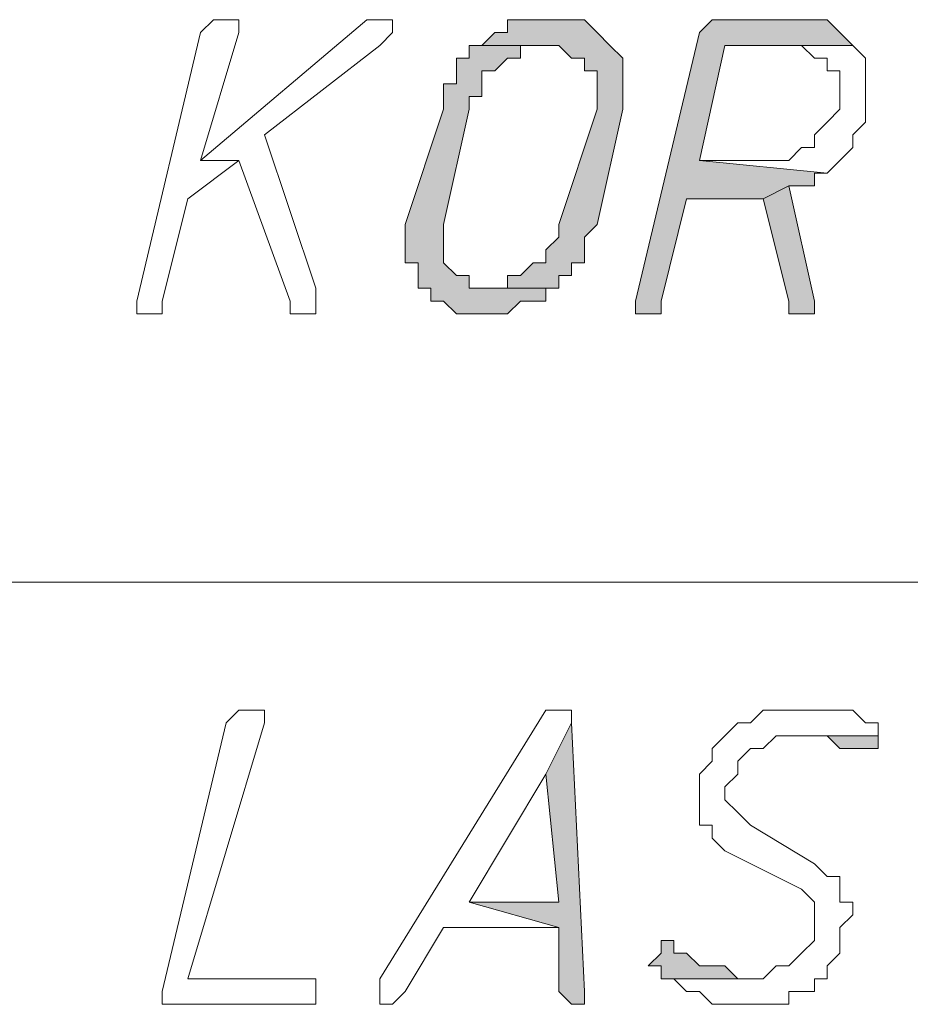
# Model space of a CAD drawing. Header units: inches. Extents: x -1441 to 3871, y -4351 to 2413.
# Tile 47 of 256: x -356 to -327, y -1239 to -1207. Entities that reach past the tile are written whole.
import ezdxf

# ---------------------------------------------------------------- set-up
doc = ezdxf.new("R2010")
doc.units = ezdxf.units.IN
doc.header["$MEASUREMENT"] = 0
doc.layers.add('at_Entity', color=7, linetype='Continuous')
doc.layers.add('at_Solid', color=7, linetype='Continuous')

msp = doc.modelspace()

# ---------------------------------------------------------------- hatches: boundary and pattern name
at = {"layer": 'at_Solid', "lineweight": 15}
for points in [[(-338.1485, -1206.73476), (-338.57307, -1206.73476), (-339.84201, -1206.73476), (-339.84201, -1207.15933), (-340.26658, -1207.15933), (-340.69115, -1207.5839), (-338.1485, -1207.5839), (-337.72393, -1208.0037), (-337.29937, -1208.0037), (-337.29937, -1208.42827), (-336.87957, -1208.42827), (-336.87957, -1209.6972), (-338.1485, -1213.50878), (-338.1485, -1213.93335), (-338.57307, -1214.35315), (-338.57307, -1214.77772), (-338.99764, -1214.77772), (-339.41744, -1215.20229), (-339.84201, -1215.20229), (-339.84201, -1215.62686), (-340.69115, -1215.62686), (-338.1485, -1215.62686), (-338.1485, -1215.20229), (-337.72393, -1215.20229), (-337.72393, -1214.77772), (-337.29937, -1214.77772), (-337.29937, -1213.93335), (-336.87957, -1213.50878), (-336.03043, -1209.6972), (-336.03043, -1208.0037), (-336.455, -1207.5839), (-336.87957, -1207.15933), (-337.29937, -1206.73476), (-337.72393, -1206.73476)], [(-330.10554, -1206.73476), (-332.64819, -1206.73476), (-333.06799, -1206.73476), (-333.49256, -1207.15933), (-335.61063, -1216.04666), (-335.61063, -1216.47122), (-335.18606, -1216.47122), (-334.76149, -1216.47122), (-334.76149, -1216.04666), (-333.91712, -1212.66442), (-331.37448, -1212.66442), (-330.53011, -1212.23508), (-329.68575, -1212.23508), (-329.68575, -1211.81528), (-329.26118, -1211.81528), (-333.49256, -1211.39071), (-332.64819, -1207.5839), (-328.41204, -1207.5839), (-328.83661, -1207.15933), (-329.26118, -1206.73476), (-329.68575, -1206.73476)], [(-340.69115, -1207.5839), (-341.11095, -1207.5839), (-341.11095, -1208.0037), (-341.53551, -1208.0037), (-341.53551, -1208.85283), (-341.96008, -1208.85283), (-341.96008, -1209.6972), (-343.22902, -1213.50878), (-343.22902, -1214.77772), (-342.80445, -1214.77772), (-342.80445, -1215.62686), (-342.37988, -1215.62686), (-342.37988, -1216.04666), (-341.96008, -1216.04666), (-341.53551, -1216.47122), (-340.69115, -1216.47122), (-339.84201, -1216.47122), (-339.41744, -1216.04666), (-338.99764, -1216.04666), (-338.57307, -1216.04666), (-338.57307, -1215.62686), (-338.1485, -1215.62686), (-340.69115, -1215.62686), (-341.11095, -1215.62686), (-341.11095, -1215.20229), (-341.53551, -1215.20229), (-341.96008, -1214.77772), (-341.96008, -1213.50878), (-341.11095, -1209.6972), (-341.11095, -1209.27263), (-340.69115, -1209.27263), (-340.69115, -1208.42827), (-340.26658, -1208.42827), (-339.84201, -1208.0037), (-339.41744, -1208.0037), (-339.41744, -1207.5839), (-338.57307, -1207.5839)], [(-330.53011, -1212.23508), (-331.37448, -1212.66442), (-330.53011, -1216.04666), (-330.53011, -1216.47122), (-329.68575, -1216.47122), (-329.68575, -1216.04666)], [(-337.72393, -1230.0145), (-338.57307, -1231.70801), (-338.1485, -1235.94415), (-341.11095, -1235.94415), (-338.1485, -1236.78852), (-338.1485, -1238.9066), (-337.72393, -1239.3264), (-337.29937, -1239.3264), (-337.29937, -1238.9066)], [(-327.56767, -1230.43907), (-330.53011, -1230.43907), (-329.68575, -1230.43907), (-329.26118, -1230.43907), (-328.83661, -1230.86364), (-328.41204, -1230.86364), (-327.98747, -1230.86364), (-327.56767, -1230.86364)], [(-334.33692, -1237.21309), (-334.76149, -1237.21309), (-334.76149, -1237.63766), (-335.18606, -1238.05746), (-334.76149, -1238.05746), (-334.76149, -1238.48203), (-331.79905, -1238.48203), (-332.22362, -1238.48203), (-332.64819, -1238.05746), (-333.06799, -1238.05746), (-333.49256, -1238.05746), (-333.91712, -1237.63766), (-334.33692, -1237.63766)]]:
    msp.add_hatch(color=7, dxfattribs=at).paths.add_polyline_path(points)

# ---------------------------------------------------------------- linework, layer by layer
at = {"layer": 'at_Entity', "color": 7, "lineweight": 15}
for p, q in [((-344.49796, -1206.73476), (-350.00304, -1211.39071)), ((-349.57847, -1206.73476), (-350.00304, -1207.15933)), ((-349.1539, -1206.73476), (-349.57847, -1206.73476)), ((-349.57847, -1206.73476), (-349.57847, -1206.73476)), ((-348.73411, -1206.73476), (-349.1539, -1206.73476)), ((-349.1539, -1206.73476), (-349.1539, -1206.73476)), ((-348.73411, -1207.15933), (-348.73411, -1206.73476)), ((-344.07339, -1206.73476), (-344.49796, -1206.73476)), ((-344.49796, -1206.73476), (-344.49796, -1206.73476)), ((-343.65359, -1206.73476), (-344.07339, -1206.73476)), ((-344.07339, -1206.73476), (-344.07339, -1206.73476)), ((-343.65359, -1207.15933), (-343.65359, -1206.73476)), ((-338.57307, -1206.73476), (-339.84201, -1206.73476)), ((-339.84201, -1206.73476), (-339.84201, -1207.15933)), ((-338.1485, -1206.73476), (-338.57307, -1206.73476)), ((-337.72393, -1206.73476), (-338.1485, -1206.73476)), ((-337.29937, -1206.73476), (-337.72393, -1206.73476)), ((-337.72393, -1206.73476), (-337.72393, -1206.73476)), ((-336.87957, -1207.15933), (-337.29937, -1206.73476)), ((-333.06799, -1206.73476), (-333.49256, -1207.15933)), ((-332.64819, -1206.73476), (-333.06799, -1206.73476)), ((-333.06799, -1206.73476), (-333.06799, -1206.73476)), ((-330.10554, -1206.73476), (-332.64819, -1206.73476)), ((-329.68575, -1206.73476), (-330.10554, -1206.73476)), ((-329.26118, -1206.73476), (-329.68575, -1206.73476)), ((-329.68575, -1206.73476), (-329.68575, -1206.73476)), ((-328.83661, -1207.15933), (-329.26118, -1206.73476)), ((-350.00304, -1207.15933), (-352.11635, -1216.04666)), ((-350.00304, -1211.39071), (-348.73411, -1207.15933)), ((-344.07339, -1207.5839), (-343.65359, -1207.15933)), ((-340.26658, -1207.15933), (-340.69115, -1207.5839)), ((-339.84201, -1207.15933), (-340.26658, -1207.15933)), ((-340.26658, -1207.15933), (-340.26658, -1207.15933)), ((-336.455, -1207.5839), (-336.87957, -1207.15933)), ((-336.87957, -1207.15933), (-336.87957, -1207.15933)), ((-333.49256, -1207.15933), (-335.61063, -1216.04666)), ((-328.41204, -1207.5839), (-328.83661, -1207.15933)), ((-328.83661, -1207.15933), (-328.83661, -1207.15933)), ((-347.88497, -1210.54634), (-344.07339, -1207.5839)), ((-344.07339, -1207.5839), (-344.07339, -1207.5839)), ((-340.69115, -1207.5839), (-341.11095, -1207.5839)), ((-341.11095, -1207.5839), (-341.11095, -1208.0037)), ((-338.57307, -1207.5839), (-340.69115, -1207.5839)), ((-340.69115, -1207.5839), (-338.1485, -1207.5839)), ((-339.41744, -1208.0037), (-339.41744, -1207.5839)), ((-339.41744, -1207.5839), (-338.57307, -1207.5839)), ((-338.57307, -1207.5839), (-338.57307, -1207.5839)), ((-338.1485, -1207.5839), (-338.1485, -1207.5839)), ((-338.1485, -1207.5839), (-337.72393, -1208.0037)), ((-336.03043, -1208.0037), (-336.455, -1207.5839)), ((-336.455, -1207.5839), (-336.455, -1207.5839)), ((-333.49256, -1211.39071), (-332.64819, -1207.5839)), ((-332.64819, -1207.5839), (-328.41204, -1207.5839)), ((-328.41204, -1207.5839), (-330.53011, -1207.5839)), ((-330.53011, -1207.5839), (-330.10554, -1207.5839)), ((-330.10554, -1207.5839), (-330.10554, -1207.5839)), ((-330.10554, -1207.5839), (-329.68575, -1208.0037)), ((-327.98747, -1208.0037), (-328.41204, -1207.5839)), ((-328.41204, -1207.5839), (-328.41204, -1207.5839)), ((-341.11095, -1208.0037), (-341.53551, -1208.0037)), ((-341.53551, -1208.0037), (-341.53551, -1208.85283)), ((-340.26658, -1208.42827), (-339.84201, -1208.0037)), ((-339.84201, -1208.0037), (-339.41744, -1208.0037)), ((-337.72393, -1208.0037), (-337.29937, -1208.0037)), ((-337.29937, -1208.0037), (-337.29937, -1208.42827)), ((-336.03043, -1209.6972), (-336.03043, -1208.0037)), ((-329.68575, -1208.0037), (-329.26118, -1208.0037)), ((-329.26118, -1208.0037), (-329.26118, -1208.42827)), ((-327.98747, -1210.12177), (-327.98747, -1208.0037)), ((-340.69115, -1209.27263), (-340.69115, -1208.42827)), ((-340.69115, -1208.42827), (-340.26658, -1208.42827)), ((-340.26658, -1208.42827), (-340.26658, -1208.42827)), ((-337.29937, -1208.42827), (-336.87957, -1208.42827)), ((-336.87957, -1208.42827), (-336.87957, -1209.6972)), ((-329.26118, -1208.42827), (-328.83661, -1208.42827)), ((-328.83661, -1208.42827), (-328.83661, -1209.6972)), ((-341.53551, -1208.85283), (-341.96008, -1208.85283)), ((-341.96008, -1208.85283), (-341.96008, -1209.6972)), ((-341.11095, -1209.6972), (-341.11095, -1209.27263)), ((-341.11095, -1209.27263), (-340.69115, -1209.27263)), ((-341.96008, -1209.6972), (-343.22902, -1213.50878)), ((-341.96008, -1213.50878), (-341.11095, -1209.6972)), ((-336.87957, -1209.6972), (-338.1485, -1213.50878)), ((-336.87957, -1213.50878), (-336.03043, -1209.6972)), ((-328.83661, -1209.6972), (-329.26118, -1210.12177)), ((-329.26118, -1210.12177), (-329.68575, -1210.54634)), ((-329.26118, -1210.12177), (-329.26118, -1210.12177)), ((-328.41204, -1210.54634), (-327.98747, -1210.12177)), ((-346.19146, -1215.62686), (-347.88497, -1210.54634)), ((-329.68575, -1210.54634), (-329.68575, -1210.96614)), ((-328.41204, -1210.96614), (-328.41204, -1210.54634)), ((-330.10554, -1210.96614), (-330.53011, -1211.39071)), ((-329.68575, -1210.96614), (-330.10554, -1210.96614)), ((-330.10554, -1210.96614), (-330.10554, -1210.96614)), ((-328.83661, -1211.39071), (-328.41204, -1210.96614)), ((-350.42284, -1212.66442), (-348.73411, -1211.39071)), ((-350.00304, -1211.39071), (-348.73411, -1211.39071)), ((-348.73411, -1211.39071), (-350.00304, -1211.39071)), ((-348.73411, -1211.39071), (-347.03583, -1216.04666)), ((-331.37448, -1211.39071), (-333.49256, -1211.39071)), ((-333.49256, -1211.39071), (-329.26118, -1211.81528)), ((-329.26118, -1211.81528), (-333.49256, -1211.39071)), ((-330.53011, -1211.39071), (-331.37448, -1211.39071)), ((-329.26118, -1211.81528), (-328.83661, -1211.39071)), ((-328.83661, -1211.39071), (-328.83661, -1211.39071)), ((-329.68575, -1212.23508), (-329.68575, -1211.81528)), ((-329.68575, -1211.81528), (-329.26118, -1211.81528)), ((-329.26118, -1211.81528), (-329.26118, -1211.81528)), ((-330.53011, -1212.23508), (-331.37448, -1212.66442)), ((-331.37448, -1212.66442), (-330.53011, -1212.23508)), ((-329.68575, -1216.04666), (-330.53011, -1212.23508)), ((-330.53011, -1212.23508), (-329.68575, -1212.23508)), ((-351.27198, -1216.04666), (-350.42284, -1212.66442)), ((-334.76149, -1216.04666), (-333.91712, -1212.66442)), ((-333.91712, -1212.66442), (-331.37448, -1212.66442)), ((-331.37448, -1212.66442), (-330.53011, -1216.04666)), ((-343.22902, -1213.50878), (-343.22902, -1214.77772)), ((-341.96008, -1214.77772), (-341.96008, -1213.50878)), ((-338.1485, -1213.50878), (-338.1485, -1213.93335)), ((-337.29937, -1213.93335), (-336.87957, -1213.50878)), ((-338.1485, -1213.93335), (-338.57307, -1214.35315)), ((-337.29937, -1214.77772), (-337.29937, -1213.93335)), ((-338.57307, -1214.35315), (-338.57307, -1214.77772)), ((-343.22902, -1214.77772), (-342.80445, -1214.77772)), ((-342.80445, -1214.77772), (-342.80445, -1215.62686)), ((-341.53551, -1215.20229), (-341.96008, -1214.77772)), ((-338.99764, -1214.77772), (-339.41744, -1215.20229)), ((-338.57307, -1214.77772), (-338.99764, -1214.77772)), ((-337.72393, -1215.20229), (-337.72393, -1214.77772)), ((-337.72393, -1214.77772), (-337.29937, -1214.77772)), ((-341.11095, -1215.20229), (-341.53551, -1215.20229)), ((-341.53551, -1215.20229), (-341.53551, -1215.20229)), ((-341.11095, -1215.62686), (-341.11095, -1215.20229)), ((-339.41744, -1215.20229), (-339.84201, -1215.20229)), ((-339.84201, -1215.20229), (-339.84201, -1215.62686)), ((-338.1485, -1215.62686), (-338.1485, -1215.20229)), ((-338.1485, -1215.20229), (-337.72393, -1215.20229)), ((-346.19146, -1216.47122), (-346.19146, -1215.62686)), ((-342.80445, -1215.62686), (-342.37988, -1215.62686)), ((-342.37988, -1215.62686), (-342.37988, -1216.04666)), ((-340.69115, -1215.62686), (-341.11095, -1215.62686)), ((-338.1485, -1215.62686), (-340.69115, -1215.62686)), ((-339.84201, -1215.62686), (-340.69115, -1215.62686)), ((-340.69115, -1215.62686), (-338.1485, -1215.62686)), ((-338.57307, -1216.04666), (-338.57307, -1215.62686)), ((-338.57307, -1215.62686), (-338.1485, -1215.62686)), ((-352.11635, -1216.04666), (-352.11635, -1216.47122)), ((-351.27198, -1216.47122), (-351.27198, -1216.04666)), ((-347.03583, -1216.04666), (-347.03583, -1216.47122)), ((-342.37988, -1216.04666), (-341.96008, -1216.04666)), ((-341.96008, -1216.04666), (-341.96008, -1216.04666)), ((-341.96008, -1216.04666), (-341.53551, -1216.47122)), ((-339.84201, -1216.47122), (-339.41744, -1216.04666)), ((-339.41744, -1216.04666), (-338.99764, -1216.04666)), ((-338.99764, -1216.04666), (-338.57307, -1216.04666)), ((-335.61063, -1216.04666), (-335.61063, -1216.47122)), ((-334.76149, -1216.47122), (-334.76149, -1216.04666)), ((-330.53011, -1216.04666), (-330.53011, -1216.47122)), ((-329.68575, -1216.47122), (-329.68575, -1216.04666)), ((-352.11635, -1216.47122), (-351.69655, -1216.47122)), ((-351.69655, -1216.47122), (-351.27198, -1216.47122)), ((-347.03583, -1216.47122), (-346.19146, -1216.47122)), ((-341.53551, -1216.47122), (-340.69115, -1216.47122)), ((-340.69115, -1216.47122), (-339.84201, -1216.47122)), ((-339.84201, -1216.47122), (-339.84201, -1216.47122)), ((-335.61063, -1216.47122), (-335.18606, -1216.47122)), ((-335.18606, -1216.47122), (-334.76149, -1216.47122)), ((-330.53011, -1216.47122), (-329.68575, -1216.47122)), ((-401.64304, -1225.35855), (-263.22877, -1225.35855)), ((-348.73411, -1229.5947), (-349.1539, -1230.0145)), ((-348.30477, -1229.5947), (-348.73411, -1229.5947)), ((-348.73411, -1229.5947), (-348.73411, -1229.5947)), ((-347.88497, -1229.5947), (-348.30477, -1229.5947)), ((-348.30477, -1229.5947), (-348.30477, -1229.5947)), ((-347.88497, -1230.0145), (-347.88497, -1229.5947)), ((-338.57307, -1229.5947), (-344.07339, -1238.48203)), ((-338.1485, -1229.5947), (-338.57307, -1229.5947)), ((-338.57307, -1229.5947), (-338.57307, -1229.5947)), ((-337.72393, -1229.5947), (-338.1485, -1229.5947)), ((-338.1485, -1229.5947), (-338.1485, -1229.5947)), ((-337.72393, -1230.0145), (-337.72393, -1229.5947)), ((-331.37448, -1229.5947), (-331.79905, -1230.0145)), ((-330.53011, -1229.5947), (-331.37448, -1229.5947)), ((-331.37448, -1229.5947), (-331.37448, -1229.5947)), ((-330.10554, -1229.5947), (-330.53011, -1229.5947)), ((-328.83661, -1229.5947), (-330.10554, -1229.5947)), ((-330.10554, -1229.5947), (-330.10554, -1229.5947)), ((-328.41204, -1229.5947), (-328.83661, -1229.5947)), ((-327.98747, -1230.0145), (-328.41204, -1229.5947)), ((-349.1539, -1230.0145), (-351.27198, -1238.9066)), ((-350.42284, -1238.48203), (-347.88497, -1230.0145)), ((-337.72393, -1230.0145), (-338.57307, -1231.70801)), ((-338.57307, -1231.70801), (-337.72393, -1230.0145)), ((-337.29937, -1238.9066), (-337.72393, -1230.0145)), ((-332.22362, -1230.0145), (-332.64819, -1230.43907)), ((-331.79905, -1230.0145), (-332.22362, -1230.0145)), ((-332.22362, -1230.0145), (-332.22362, -1230.0145)), ((-327.56767, -1230.0145), (-327.98747, -1230.0145)), ((-327.98747, -1230.0145), (-327.98747, -1230.0145)), ((-327.56767, -1230.43907), (-327.56767, -1230.0145)), ((-332.64819, -1230.43907), (-333.06799, -1230.86364)), ((-332.64819, -1230.43907), (-332.64819, -1230.43907)), ((-331.37448, -1230.86364), (-330.95468, -1230.43907)), ((-330.95468, -1230.43907), (-327.56767, -1230.43907)), ((-327.56767, -1230.43907), (-330.53011, -1230.43907)), ((-330.53011, -1230.43907), (-329.68575, -1230.43907)), ((-329.68575, -1230.43907), (-329.26118, -1230.43907)), ((-329.26118, -1230.43907), (-328.83661, -1230.86364)), ((-327.56767, -1230.86364), (-327.56767, -1230.43907)), ((-333.06799, -1230.86364), (-333.06799, -1231.28344)), ((-332.22362, -1231.28344), (-331.79905, -1230.86364)), ((-331.79905, -1230.86364), (-331.37448, -1230.86364)), ((-328.83661, -1230.86364), (-328.41204, -1230.86364)), ((-328.41204, -1230.86364), (-327.98747, -1230.86364)), ((-327.98747, -1230.86364), (-327.56767, -1230.86364)), ((-327.56767, -1230.86364), (-327.56767, -1230.86364)), ((-333.06799, -1231.28344), (-333.49256, -1231.70801)), ((-332.22362, -1231.70801), (-332.22362, -1231.28344)), ((-341.11095, -1235.94415), (-338.57307, -1231.70801)), ((-338.57307, -1231.70801), (-338.1485, -1235.94415)), ((-333.49256, -1231.70801), (-333.49256, -1233.40151)), ((-332.64819, -1232.13257), (-332.22362, -1231.70801)), ((-332.64819, -1232.55714), (-332.64819, -1232.13257)), ((-332.22362, -1232.97694), (-332.64819, -1232.55714)), ((-331.79905, -1233.40151), (-332.22362, -1232.97694)), ((-332.22362, -1232.97694), (-332.22362, -1232.97694)), ((-333.49256, -1233.40151), (-333.06799, -1233.40151)), ((-333.06799, -1233.40151), (-333.06799, -1233.82608)), ((-329.68575, -1234.67522), (-331.79905, -1233.40151)), ((-333.06799, -1233.82608), (-332.64819, -1234.25065)), ((-332.64819, -1234.25065), (-330.10554, -1235.51959)), ((-329.26118, -1235.09502), (-329.68575, -1234.67522)), ((-328.83661, -1235.09502), (-329.26118, -1235.09502)), ((-328.83661, -1235.94415), (-328.83661, -1235.09502)), ((-330.10554, -1235.51959), (-330.10554, -1235.51959)), ((-330.10554, -1235.51959), (-329.68575, -1235.94415)), ((-338.1485, -1235.94415), (-341.11095, -1235.94415)), ((-341.11095, -1235.94415), (-338.1485, -1236.78852)), ((-338.1485, -1236.78852), (-341.11095, -1235.94415)), ((-329.68575, -1235.94415), (-329.68575, -1237.21309)), ((-328.41204, -1235.94415), (-328.83661, -1235.94415)), ((-328.41204, -1236.36395), (-328.41204, -1235.94415)), ((-328.83661, -1236.78852), (-328.41204, -1236.36395)), ((-343.22902, -1238.9066), (-341.96008, -1236.78852)), ((-341.96008, -1236.78852), (-338.1485, -1236.78852)), ((-338.1485, -1236.78852), (-338.1485, -1238.9066)), ((-328.83661, -1237.63766), (-328.83661, -1236.78852)), ((-334.33692, -1237.21309), (-334.76149, -1237.21309)), ((-334.76149, -1237.21309), (-334.76149, -1237.63766)), ((-334.33692, -1237.63766), (-334.33692, -1237.21309)), ((-329.68575, -1237.21309), (-330.10554, -1237.63766)), ((-334.76149, -1237.63766), (-335.18606, -1238.05746)), ((-333.91712, -1237.63766), (-334.33692, -1237.63766)), ((-334.33692, -1237.63766), (-334.33692, -1237.63766)), ((-333.49256, -1238.05746), (-333.91712, -1237.63766)), ((-330.10554, -1237.63766), (-330.53011, -1238.05746)), ((-330.10554, -1237.63766), (-330.10554, -1237.63766)), ((-329.26118, -1238.05746), (-328.83661, -1237.63766)), ((-335.18606, -1238.05746), (-334.76149, -1238.05746)), ((-334.76149, -1238.05746), (-334.76149, -1238.48203)), ((-333.06799, -1238.05746), (-333.49256, -1238.05746)), ((-332.64819, -1238.05746), (-333.06799, -1238.05746)), ((-332.22362, -1238.48203), (-332.64819, -1238.05746)), ((-330.95468, -1238.05746), (-331.37448, -1238.48203)), ((-330.53011, -1238.05746), (-330.95468, -1238.05746)), ((-330.95468, -1238.05746), (-330.95468, -1238.05746)), ((-329.26118, -1238.48203), (-329.26118, -1238.05746)), ((-346.61603, -1238.48203), (-350.42284, -1238.48203)), ((-346.19146, -1238.48203), (-346.61603, -1238.48203)), ((-346.19146, -1239.3264), (-346.19146, -1238.48203)), ((-344.07339, -1238.48203), (-344.07339, -1239.3264)), ((-334.76149, -1238.48203), (-331.79905, -1238.48203)), ((-331.37448, -1238.48203), (-334.76149, -1238.48203)), ((-334.76149, -1238.48203), (-334.33692, -1238.48203)), ((-334.33692, -1238.48203), (-333.91712, -1238.9066)), ((-331.79905, -1238.48203), (-332.22362, -1238.48203)), ((-332.22362, -1238.48203), (-332.22362, -1238.48203)), ((-329.68575, -1238.9066), (-329.68575, -1238.48203)), ((-329.68575, -1238.48203), (-329.26118, -1238.48203)), ((-351.27198, -1238.9066), (-351.27198, -1239.3264)), ((-343.65359, -1239.3264), (-343.22902, -1238.9066)), ((-338.1485, -1238.9066), (-337.72393, -1239.3264)), ((-337.29937, -1239.3264), (-337.29937, -1238.9066)), ((-333.91712, -1238.9066), (-333.49256, -1238.9066)), ((-333.49256, -1238.9066), (-333.49256, -1238.9066)), ((-333.49256, -1238.9066), (-333.06799, -1239.3264)), ((-330.53011, -1239.3264), (-330.53011, -1238.9066)), ((-330.53011, -1238.9066), (-329.68575, -1238.9066)), ((-351.27198, -1239.3264), (-346.61603, -1239.3264)), ((-346.61603, -1239.3264), (-346.19146, -1239.3264)), ((-344.07339, -1239.3264), (-343.65359, -1239.3264)), ((-343.65359, -1239.3264), (-343.65359, -1239.3264)), ((-337.72393, -1239.3264), (-337.29937, -1239.3264)), ((-333.06799, -1239.3264), (-332.64819, -1239.3264)), ((-332.64819, -1239.3264), (-331.37448, -1239.3264)), ((-331.37448, -1239.3264), (-330.53011, -1239.3264))]:
    msp.add_line(p, q, dxfattribs=at)

doc.saveas('drawing.dxf')
